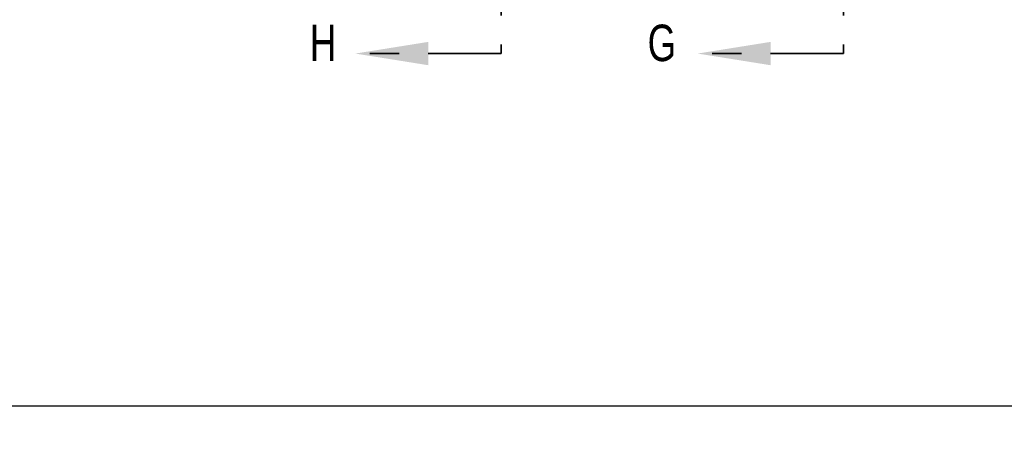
# Model space of a CAD drawing. Header units: inches. Extents: x 0.1 to 87.3, y 0.1 to 33.9.
# Tile 30 of 164: x 9.5 to 12.9, y 18.1 to 19.6. Entities that reach past the tile are written whole.
import ezdxf

# ---------------------------------------------------------------- set-up
doc = ezdxf.new("R2010")
doc.units = ezdxf.units.IN
doc.header["$MEASUREMENT"] = 0
doc.linetypes.add('PHANTOM', pattern=[0.5, 0.25, -0.05, 0.05, -0.05, 0.05, -0.05])
doc.layers.add('DIMENSIONS', color=171, linetype='Continuous')
doc.layers.add('SECTION_VIEWS', color=7, linetype='PHANTOM', lineweight=35)
doc.styles.add('SLDTEXTSTYLE0', font='TXT', dxfattribs={"width": 0.75})
doc.dimstyles.new('SLDDIMSTYLE3', dxfattribs={"dimtxt": 0.125, "dimasz": 0.13, "dimexe": 0, "dimexo": 0.0625, "dimgap": 0.03125, "dimtad": 0, "dimtih": 1, "dimtoh": 1, "dimdec": 4, "dimlfac": 1.333333, "dimrnd": 1e-09, "dimzin": 12, "dimdsep": 46, "dimtxsty": 'SLDTEXTSTYLE0', "dimsah": 1, "dimcen": 0.09, "dimadec": 0, "dimazin": 3, "dimtfac": 1, "dimtdec": 4, "dimtofl": 0, "dimtmove": 0, "dimatfit": 3, "dimfxl": 1, "dimfrac": 2, "dimtolj": 1, "dimtzin": 12, "dimarcsym": 0})

# ---------------------------------------------------------------- blocks, each defined once
blk = doc.blocks.new('_D_6')
at = {"layer": 'DIMENSIONS'}
for p, q in [((1.8075, 22.5336), (1.8075, 18.1371)), ((31.7987, 22.2074), (31.7987, 18.1371)), ((1.8075, 18.2621), (17.0853, 18.2621)), ((31.7987, 18.2621), (17.7325, 18.2621))]:
    blk.add_line(p, q, dxfattribs=at)
for centre, start, end in [((17.3071, 18.2494), 153.4349, 206.5651), ((17.5106, 18.2494), 333.4349, 26.5651)]:
    blk.add_arc(centre, 0.2219, start, end, dxfattribs=at)
for points in [[(1.8075, 18.2621), (1.9375, 18.2421), (1.9375, 18.2821)], [(31.7987, 18.2621), (31.6687, 18.2821), (31.6687, 18.2421)]]:
    blk.add_solid(points, dxfattribs=at)
at = {"layer": 'DIMENSIONS', "insert": (17.1087, 18.3113), "char_height": 0.125, "attachment_point": 1, "style": 'SLDTEXTSTYLE0'}
blk.add_mtext('39.9883', dxfattribs=at)

msp = doc.modelspace()

# ---------------------------------------------------------------- linework, layer by layer
at = {"layer": 'SECTION_VIEWS'}
for p, q in [((11.152136, 29.600656), (11.152136, 19.469849)), ((12.325886, 29.600656), (12.325886, 19.469849)), ((11.152136, 19.469849), (10.652136, 19.469849)), ((12.325886, 19.469849), (11.825886, 19.469849))]:
    msp.add_line(p, q, dxfattribs=at)
for points in [[(10.652136, 19.469849), (10.902136, 19.429849), (10.902136, 19.509849)], [(11.825886, 19.469849), (12.075886, 19.429849), (12.075886, 19.509849)]]:
    msp.add_solid(points, dxfattribs=at)

# ---------------------------------------------------------------- texts
at = {"layer": 'SECTION_VIEWS', "char_height": 0.125, "attachment_point": 1, "style": 'SLDTEXTSTYLE0'}
for s, insert in [('H', (10.496111, 19.568984)), ('G', (11.65423, 19.568984))]:
    msp.add_mtext(s, dxfattribs=dict(at, insert=insert))

# ---------------------------------------------------------------- dimensions: what is measured, and where the dimension line sits
at = {"layer": 'DIMENSIONS'}
dim = msp.add_linear_dim(base=(1.807477, 18.262123), p1=(31.798685, 22.257365), p2=(1.807477, 22.583647), text='(<>)', dimstyle='SLDDIMSTYLE3', dxfattribs=at)
dim.commit()
dim.dimension.update_dxf_attribs({"geometry": '_D_6', "text_midpoint": (17.408862, 18.262123), "dimtype": 160})

doc.saveas('drawing.dxf')
